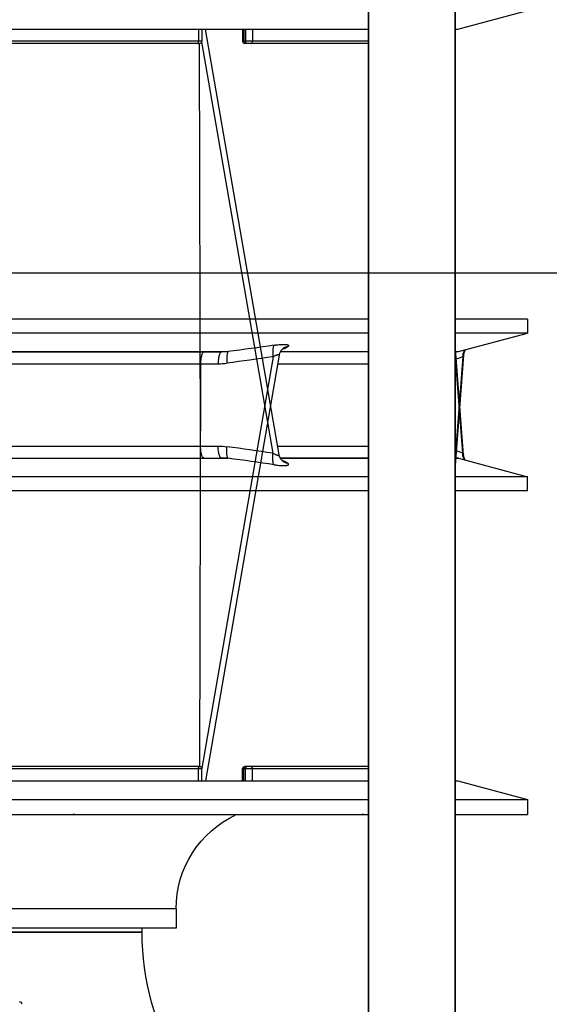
# Model space of a CAD drawing. Header units: millimetres. Extents: x -740 to 33545, y 5178 to 22494.
# Tile 63 of 256: x 9341 to 9352, y 6527 to 6548. Entities that reach past the tile are written whole.
import ezdxf

# ---------------------------------------------------------------- set-up
doc = ezdxf.new("R2010")
doc.units = ezdxf.units.MM
doc.header["$MEASUREMENT"] = 0
doc.layers.add('_IS_Centralki', color=3, linetype='Continuous', lineweight=30)

# ---------------------------------------------------------------- blocks, each defined once
blk = doc.blocks.new('Centrala_kuchnia')
at = {"layer": '_IS_Centralki'}
blk.add_line((18370.23, -2221), (18370.23, -1340), dxfattribs=at)
at = {"layer": '_IS_Centralki', "linetype": 'Continuous'}
for p, q in [((18319.64, -1616), (18315.76, -1601.5)), ((18408.68, -1615.87), (18412.53, -1601.5)), ((18415.44, -1601.5), (18412.53, -1601.5)), ((18412.53, -1601.5), (18412.53, -1616.5)), ((18415.44, -1601.5), (18415.44, -1616.5)), ((18407.94, -1614.8), (18385.1, -1616.5)), ((18407.62, -1614.95), (18386.77, -1616.5)), ((18260.24, -1616.5), (18540.94, -1616.5)), ((18319.64, -1616.5), (18319.64, -1616)), ((18408.64, -1616.13), (18408.64, -1616.5)), ((18408.68, -1616.5), (18408.68, -1615.87)), ((18260.24, -1634.5), (18540.94, -1634.5)), ((18319.64, -1926.5), (18319.64, -1634.5)), ((18322.14, -1634.5), (18322.14, -1660.65)), ((18322.64, -1634.5), (18322.64, -1660.15)), ((18406.17, -1653.37), (18406.17, -1634.5)), ((18408.64, -1634.5), (18408.64, -1652.81)), ((18408.68, -1652.8), (18408.68, -1634.5)), ((18412.53, -1634.5), (18412.53, -1926.5)), ((18415.44, -1634.5), (18415.44, -1926.5)), ((18409.73, -1651.24), (18409.73, -1651.24)), ((18407.93, -1653.06), (18319.64, -1668.33)), ((18409.19, -1652.32), (18409.18, -1652.33)), ((18409.19, -1652.32), (18409.18, -1652.33)), ((18409.18, -1652.33), (18409.18, -1652.34)), ((18409.23, -1652.34), (18409.21, -1652.36)), ((18409.24, -1652.33), (18409.23, -1652.34)), ((18409.23, -1652.34), (18409.23, -1652.34)), ((18409.25, -1652.32), (18409.24, -1652.33)), ((18409.25, -1652.32), (18409.24, -1652.33)), ((18407.62, -1654.33), (18322.3, -1669.12)), ((18319.64, -1658.61), (18322.14, -1658.61)), ((18319.64, -1660.03), (18322.14, -1660.03)), ((18319.64, -1660.37), (18322.14, -1660.37)), ((18319.64, -1660.65), (18322.14, -1660.65)), ((18408.68, -1783.9), (18408.68, -1663.63)), ((18406.17, -1777.64), (18406.17, -1665.73)), ((18408.64, -1784.31), (18408.64, -1665)), ((18319.64, -1669.09), (18322.14, -1669.09)), ((18319.64, -1669.81), (18322.14, -1669.81)), ((18322.14, -1669.09), (18322.14, -1740.27)), ((18406.17, -1669.38), (18322.64, -1669.59)), ((18322.64, -1669.59), (18322.64, -1739.77))]:
    blk.add_line(p, q, dxfattribs=at)
at = {"layer": '_IS_Centralki', "linetype": 'Continuous', "extrusion": (1.22461e-16, 0, -1)}
for p, q in [((18379.79, -1601.5), (18382.71, -1601.5)), ((18379.79, -1601.5), (18379.79, -1616.5)), ((18382.71, -1601.5), (18382.71, -1616.5)), ((18386.56, -1615.87), (18382.71, -1601.5)), ((18475.59, -1616), (18479.48, -1601.5)), ((18479.48, -1601.5), (18482.59, -1601.5)), ((18479.48, -1616.5), (18479.48, -1601.5)), ((18482.59, -1616.5), (18482.59, -1601.5)), ((18387.3, -1614.8), (18410.14, -1616.5)), ((18387.62, -1614.95), (18408.47, -1616.5)), ((18534.99, -1616.5), (18254.29, -1616.5)), ((18386.56, -1616.5), (18386.56, -1615.87)), ((18386.59, -1616.13), (18386.59, -1616.5)), ((18475.59, -1616.5), (18475.59, -1616)), ((18534.99, -1634.5), (18254.29, -1634.5)), ((18379.79, -1634.5), (18379.79, -1926.5)), ((18382.71, -1634.5), (18382.71, -1926.5)), ((18386.56, -1652.8), (18386.56, -1634.5)), ((18386.59, -1634.5), (18386.59, -1652.81)), ((18389.07, -1653.37), (18389.07, -1634.5)), ((18472.59, -1634.5), (18472.59, -1660.15)), ((18473.09, -1634.5), (18473.09, -1660.65)), ((18475.59, -1926.5), (18475.59, -1634.5)), ((18479.48, -1926.5), (18479.48, -1634.5)), ((18482.59, -1926.5), (18482.59, -1634.5)), ((18385.51, -1651.24), (18385.51, -1651.24)), ((18385.99, -1652.32), (18385.99, -1652.33)), ((18385.99, -1652.32), (18385.99, -1652.33)), ((18386, -1652.33), (18386.01, -1652.34)), ((18386.01, -1652.34), (18386.02, -1652.36)), ((18386.01, -1652.34), (18386.01, -1652.34)), ((18386.05, -1652.32), (18386.05, -1652.33)), ((18386.05, -1652.32), (18386.05, -1652.33)), ((18386.05, -1652.33), (18386.06, -1652.34)), ((18387.31, -1653.06), (18475.59, -1668.33)), ((18387.62, -1654.33), (18472.93, -1669.12)), ((18475.59, -1658.61), (18473.09, -1658.61)), ((18475.59, -1660.03), (18473.09, -1660.03)), ((18475.59, -1660.37), (18473.09, -1660.37)), ((18475.59, -1660.65), (18473.09, -1660.65)), ((18386.56, -1783.9), (18386.56, -1663.63)), ((18386.59, -1784.31), (18386.59, -1665)), ((18389.07, -1777.64), (18389.07, -1665.73)), ((18389.07, -1669.38), (18472.59, -1669.59)), ((18472.59, -1669.59), (18472.59, -1739.77)), ((18475.59, -1669.09), (18473.09, -1669.09)), ((18473.09, -1669.09), (18473.09, -1740.27)), ((18475.59, -1669.81), (18473.09, -1669.81)), ((18502.11, -1674.45), (18506.11, -1674.45)), ((18502.11, -1674.45), (18502.11, -1886.55)), ((18506.11, -1674.45), (18506.11, -1886.55)), ((18506.99, -1681.5), (18506.11, -1681.5)), ((18507.01, -1681.5), (18506.11, -1681.5)), ((18506.99, -1681.5), (18506.99, -1879.5)), ((18507.01, -1681.5), (18507.01, -1879.5))]:
    blk.add_line(p, q, dxfattribs=at)
for points in [[(-18386.18, -1614.44), (-18386.23, -1614.47), (-18386.3, -1614.51), (-18386.38, -1614.55), (-18386.45, -1614.59), (-18386.53, -1614.62), (-18386.62, -1614.66), (-18386.7, -1614.69), (-18386.79, -1614.71), (-18386.88, -1614.74), (-18386.97, -1614.76), (-18387.07, -1614.78), (-18387.16, -1614.79), (-18387.26, -1614.8), (-18387.3, -1614.8)], [(-18385.92, -1652.23), (-18385.92, -1652.23), (-18385.92, -1652.22), (-18385.92, -1652.22), (-18385.92, -1652.23), (-18385.92, -1652.23), (-18385.93, -1652.25), (-18385.94, -1652.26), (-18385.96, -1652.28), (-18385.98, -1652.3), (-18386, -1652.33)], [(-18386.02, -1652.36), (-18386.06, -1652.4), (-18386.09, -1652.44), (-18386.13, -1652.48), (-18386.18, -1652.52), (-18386.23, -1652.57), (-18386.29, -1652.61), (-18386.35, -1652.66), (-18386.42, -1652.71), (-18386.49, -1652.76), (-18386.57, -1652.8), (-18386.65, -1652.85), (-18386.74, -1652.89), (-18386.83, -1652.93), (-18386.93, -1652.96), (-18387.03, -1653), (-18387.14, -1653.03), (-18387.25, -1653.05), (-18387.31, -1653.06)]]:
    blk.add_lwpolyline(points, dxfattribs=at)
at = {"layer": '_IS_Centralki', "linetype": 'Continuous'}
for points in [[(18409.06, -1614.44), (18409.01, -1614.47), (18408.94, -1614.51), (18408.86, -1614.55), (18408.78, -1614.59), (18408.7, -1614.62), (18408.62, -1614.66), (18408.54, -1614.69), (18408.45, -1614.71), (18408.36, -1614.74), (18408.27, -1614.76), (18408.17, -1614.78), (18408.08, -1614.79), (18407.98, -1614.8), (18407.94, -1614.8)], [(18409.31, -1652.23), (18409.32, -1652.23), (18409.32, -1652.22), (18409.32, -1652.22), (18409.32, -1652.23), (18409.31, -1652.23), (18409.31, -1652.25), (18409.29, -1652.26), (18409.28, -1652.28), (18409.26, -1652.3), (18409.24, -1652.33)], [(18409.21, -1652.36), (18409.18, -1652.4), (18409.15, -1652.44), (18409.1, -1652.48), (18409.06, -1652.52), (18409.01, -1652.57), (18408.95, -1652.61), (18408.89, -1652.66), (18408.82, -1652.71), (18408.75, -1652.76), (18408.67, -1652.8), (18408.59, -1652.85), (18408.5, -1652.89), (18408.41, -1652.93), (18408.31, -1652.96), (18408.21, -1653), (18408.1, -1653.03), (18407.98, -1653.05), (18407.93, -1653.06)]]:
    blk.add_lwpolyline(points, dxfattribs=at)
at = {"layer": '_IS_Centralki', "linetype": 'Continuous', "extrusion": (1.22461e-16, 0, -1)}
for centre, radius, start, end in [((-18253.77, -1665.27), 142.99, 159.3965, 160.0576), ((-18385.59, -1616.13), 1, 165, 180), ((-18480.59, -1635.67), 2, 174.8734, 185.1266), ((-18387.71, -1650.92), 2.22, 322.4297, 324.1914), ((-18387.71, -1650.92), 2.22, 322.1582, 324.1917), ((-18376.31, -1655.99), 10.41, 158.6341, 159.3677), ((-17608.61, -1767.78), 784.89, 171.67205, 172.37464), ((-18387.71, -1650.92), 2.22, 320.9177, 322.4297), ((-18387.71, -1650.92), 2.22, 320.1386, 322.1583), ((-18387.71, -1650.92), 2.22, 320.1361, 320.7592), ((-18375.07, -1656.46), 11.74, 159.4684, 159.9743), ((-17609.73, -1767.95), 786.14, 171.69062, 172.39375), ((-18472.86, -1660.01), 0.267, 347.6681, 359.9469), ((-18473.09, -1660.15), 0.5, 270, 0), ((-18502.11, -1652.94), 21.51, 270, 335.1661), ((-18359.62, -1664.98), 26.97, 177.1193, 180.049), ((-18473.09, -1669.59), 0.5, 0, 90), ((-18506.99, -1626.9), 54.6, 239.1455, 270), ((-18480.59, -1695.67), 2, 174.8734, 185.1266)]:
    blk.add_arc(centre, radius, start, end, dxfattribs=at)
at = {"layer": '_IS_Centralki', "linetype": 'Continuous'}
for centre, radius, start, end in [((18541.47, -1665.27), 142.99, 159.3965, 160.0576), ((18409.64, -1616.13), 1, 165, 180), ((18418.93, -1655.99), 10.41, 158.6341, 159.3677), ((18407.53, -1650.92), 2.22, 322.4297, 324.1914), ((18407.53, -1650.92), 2.22, 322.1582, 324.1917), ((19186.63, -1767.78), 784.89, 171.67205, 172.37464), ((18420.17, -1656.46), 11.74, 159.4684, 159.9743), ((18407.53, -1650.92), 2.22, 320.1386, 322.1583), ((18407.52, -1650.92), 2.22, 320.1361, 320.7592), ((18407.52, -1650.92), 2.22, 320.9177, 322.4297), ((19185.51, -1767.95), 786.14, 171.69062, 172.39375), ((18322.14, -1660.15), 0.5, 270, 0), ((18322.38, -1660.01), 0.267, 347.6681, 359.9469), ((18435.62, -1664.98), 26.97, 177.1193, 180.049), ((18322.14, -1669.59), 0.5, 0, 90), ((18521.94, -1706.91), 0.5, 90.7, 180)]:
    blk.add_arc(centre, radius, start, end, dxfattribs=at)
for points, knots in [([(18386.22, -1614.61), (18386.43, -1614.73), (18386.88, -1614.92), (18387.37, -1614.96), (18387.62, -1614.95)], [0, 0, 0, 0, 0.494173, 1, 1, 1, 1]), ([(18387.62, -1614.95), (18387.56, -1614.91), (18387.46, -1614.85), (18387.35, -1614.81), (18387.3, -1614.8)], [0, 0, 0, 0, 0.575211, 1, 1, 1, 1]), ([(18409.02, -1614.61), (18408.81, -1614.73), (18408.36, -1614.92), (18407.87, -1614.96), (18407.62, -1614.95)], [0, 0, 0, 0, 0.494173, 1, 1, 1, 1]), ([(18407.62, -1614.95), (18407.68, -1614.91), (18407.78, -1614.85), (18407.89, -1614.81), (18407.94, -1614.8)], [0, 0, 0, 0, 0.575211, 1, 1, 1, 1]), ([(18385.22, -1654.09), (18385.19, -1653.85), (18385.13, -1653.38), (18385.07, -1652.72), (18385.04, -1652.22), (18385.05, -1651.87), (18385.06, -1651.65), (18385.08, -1651.46), (18385.12, -1651.32), (18385.16, -1651.2), (18385.21, -1651.13), (18385.28, -1651.09), (18385.36, -1651.1), (18385.44, -1651.15), (18385.48, -1651.21), (18385.51, -1651.24)], [0, 0, 0, 0, 0.220277, 0.421185, 0.59501, 0.669511, 0.734702, 0.790017, 0.835166, 0.870322, 0.896583, 0.917094, 0.937921, 0.964701, 1, 1, 1, 1]), ([(18385.51, -1651.24), (18385.54, -1651.42), (18385.63, -1651.76), (18385.81, -1652.08), (18385.91, -1652.22)], [0, 0, 0, 0, 0.501934, 1, 1, 1, 1]), ([(18385.51, -1651.24), (18385.54, -1651.41), (18385.63, -1651.76), (18385.81, -1652.07), (18385.91, -1652.22)], [0, 0, 0, 0, 0.501934, 1, 1, 1, 1]), ([(18385.51, -1651.24), (18385.56, -1651.29), (18385.64, -1651.41), (18385.81, -1651.73), (18385.93, -1652), (18386, -1652.2)], [0, 0, 0, 0, 0.182752, 0.412409, 1, 1, 1, 1]), ([(18409.73, -1651.24), (18409.68, -1651.29), (18409.6, -1651.41), (18409.43, -1651.73), (18409.31, -1652), (18409.23, -1652.2)], [0, 0, 0, 0, 0.182752, 0.412409, 1, 1, 1, 1]), ([(18409.73, -1651.24), (18409.7, -1651.42), (18409.6, -1651.76), (18409.43, -1652.08), (18409.33, -1652.22)], [0, 0, 0, 0, 0.501934, 1, 1, 1, 1]), ([(18409.73, -1651.24), (18409.7, -1651.41), (18409.61, -1651.76), (18409.43, -1652.07), (18409.33, -1652.22)], [0, 0, 0, 0, 0.501934, 1, 1, 1, 1]), ([(18410.01, -1654.09), (18410.05, -1653.85), (18410.11, -1653.38), (18410.17, -1652.72), (18410.19, -1652.22), (18410.19, -1651.87), (18410.18, -1651.65), (18410.15, -1651.46), (18410.12, -1651.32), (18410.08, -1651.2), (18410.03, -1651.13), (18409.96, -1651.09), (18409.88, -1651.1), (18409.8, -1651.15), (18409.75, -1651.21), (18409.73, -1651.24)], [0, 0, 0, 0, 0.220277, 0.421185, 0.59501, 0.669511, 0.734702, 0.790017, 0.835166, 0.870322, 0.896583, 0.917094, 0.937921, 0.964701, 1, 1, 1, 1]), ([(18385.22, -1654.09), (18385.26, -1654.13), (18385.36, -1654.21), (18385.55, -1654.28), (18385.8, -1654.34), (18386.22, -1654.4), (18386.84, -1654.41), (18387.35, -1654.37), (18387.62, -1654.33)], [0, 0, 0, 0, 0.064604, 0.148363, 0.252361, 0.375453, 0.668387, 1, 1, 1, 1]), ([(18387.62, -1654.33), (18387.57, -1654.25), (18387.48, -1654.1), (18387.37, -1653.86), (18387.27, -1653.64), (18387.2, -1653.44), (18387.16, -1653.3), (18387.16, -1653.2), (18387.17, -1653.14), (18387.19, -1653.1), (18387.23, -1653.06), (18387.28, -1653.06), (18387.31, -1653.06)], [0, 0, 0, 0, 0.189725, 0.370224, 0.536472, 0.681761, 0.798391, 0.844164, 0.881562, 0.912099, 0.939213, 1, 1, 1, 1]), ([(18407.62, -1654.33), (18407.67, -1654.25), (18407.75, -1654.1), (18407.87, -1653.86), (18407.97, -1653.64), (18408.04, -1653.44), (18408.07, -1653.3), (18408.08, -1653.2), (18408.07, -1653.14), (18408.05, -1653.1), (18408, -1653.06), (18407.96, -1653.06), (18407.93, -1653.06)], [0, 0, 0, 0, 0.189725, 0.370224, 0.536472, 0.681761, 0.798391, 0.844164, 0.881562, 0.912099, 0.939213, 1, 1, 1, 1]), ([(18410.01, -1654.09), (18409.98, -1654.13), (18409.88, -1654.21), (18409.69, -1654.28), (18409.44, -1654.34), (18409.01, -1654.4), (18408.4, -1654.41), (18407.89, -1654.37), (18407.62, -1654.33)], [0, 0, 0, 0, 0.064604, 0.148363, 0.252361, 0.375453, 0.668387, 1, 1, 1, 1]), ([(18322.64, -1658.96), (18322.64, -1658.91), (18322.61, -1658.81), (18322.5, -1658.7), (18322.33, -1658.63), (18322.21, -1658.61), (18322.14, -1658.61)], [0, 0, 0, 0, 0.207086, 0.441532, 0.709953, 1, 1, 1, 1]), ([(18322.64, -1659.67), (18322.64, -1659.72), (18322.61, -1659.82), (18322.5, -1659.94), (18322.33, -1660.01), (18322.21, -1660.03), (18322.14, -1660.03)], [0, 0, 0, 0, 0.212427, 0.448562, 0.714641, 1, 1, 1, 1]), ([(18322.64, -1660.07), (18322.63, -1660.11), (18322.58, -1660.2), (18322.47, -1660.3), (18322.32, -1660.36), (18322.2, -1660.37), (18322.14, -1660.37)], [0, 0, 0, 0, 0.214797, 0.454213, 0.719305, 1, 1, 1, 1]), ([(18472.59, -1658.96), (18472.59, -1658.91), (18472.63, -1658.81), (18472.74, -1658.7), (18472.91, -1658.63), (18473.03, -1658.61), (18473.09, -1658.61)], [0, 0, 0, 0, 0.207086, 0.441532, 0.709953, 1, 1, 1, 1]), ([(18472.59, -1659.67), (18472.59, -1659.72), (18472.62, -1659.82), (18472.74, -1659.94), (18472.9, -1660.01), (18473.03, -1660.03), (18473.09, -1660.03)], [0, 0, 0, 0, 0.212427, 0.448562, 0.714641, 1, 1, 1, 1]), ([(18472.6, -1660.07), (18472.61, -1660.11), (18472.65, -1660.2), (18472.77, -1660.3), (18472.92, -1660.36), (18473.04, -1660.37), (18473.09, -1660.37)], [0, 0, 0, 0, 0.214797, 0.454213, 0.719305, 1, 1, 1, 1]), ([(18386.56, -1663.63), (18386.6, -1663.67), (18386.7, -1663.74), (18386.89, -1663.82), (18387.14, -1663.88), (18387.56, -1663.94), (18388.18, -1663.96), (18388.68, -1663.92), (18388.95, -1663.89)], [0, 0, 0, 0, 0.065357, 0.1498, 0.254243, 0.377484, 0.669851, 1, 1, 1, 1]), ([(18408.68, -1663.63), (18408.64, -1663.67), (18408.54, -1663.74), (18408.35, -1663.82), (18408.1, -1663.88), (18407.68, -1663.94), (18407.06, -1663.96), (18406.55, -1663.92), (18406.28, -1663.89)], [0, 0, 0, 0, 0.065357, 0.1498, 0.254243, 0.377484, 0.669851, 1, 1, 1, 1]), ([(18386.59, -1665), (18386.59, -1665.03), (18386.6, -1665.08), (18386.64, -1665.15), (18386.7, -1665.22), (18386.82, -1665.31), (18387.03, -1665.42), (18387.34, -1665.52), (18387.71, -1665.61), (18388.13, -1665.68), (18388.59, -1665.72), (18388.91, -1665.73), (18389.07, -1665.73)], [0, 0, 0, 0, 0.026432, 0.055413, 0.088828, 0.127797, 0.224051, 0.344825, 0.48752, 0.647899, 0.820693, 1, 1, 1, 1]), ([(18408.64, -1665), (18408.64, -1665.03), (18408.63, -1665.08), (18408.6, -1665.15), (18408.54, -1665.22), (18408.42, -1665.31), (18408.21, -1665.42), (18407.9, -1665.52), (18407.53, -1665.61), (18407.1, -1665.68), (18406.64, -1665.72), (18406.33, -1665.73), (18406.17, -1665.73)], [0, 0, 0, 0, 0.026432, 0.055413, 0.088828, 0.127797, 0.224051, 0.344825, 0.48752, 0.647899, 0.820693, 1, 1, 1, 1]), ([(18322.64, -1669.95), (18322.64, -1669.93), (18322.61, -1669.89), (18322.56, -1669.87), (18322.47, -1669.84), (18322.33, -1669.81), (18322.21, -1669.81), (18322.14, -1669.81)], [0, 0, 0, 0, 0.122458, 0.219115, 0.340696, 0.645816, 1, 1, 1, 1]), ([(18386.59, -1668.65), (18386.59, -1668.68), (18386.6, -1668.73), (18386.64, -1668.8), (18386.7, -1668.87), (18386.82, -1668.96), (18387.03, -1669.07), (18387.34, -1669.17), (18387.71, -1669.26), (18388.13, -1669.33), (18388.59, -1669.37), (18388.91, -1669.38), (18389.07, -1669.38)], [0, 0, 0, 0, 0.026433, 0.055413, 0.088828, 0.127797, 0.224051, 0.344825, 0.48752, 0.647899, 0.820694, 1, 1, 1, 1]), ([(18408.64, -1668.65), (18408.64, -1668.68), (18408.63, -1668.73), (18408.6, -1668.8), (18408.54, -1668.87), (18408.42, -1668.96), (18408.21, -1669.07), (18407.9, -1669.17), (18407.53, -1669.26), (18407.1, -1669.33), (18406.64, -1669.37), (18406.33, -1669.38), (18406.17, -1669.38)], [0, 0, 0, 0, 0.026433, 0.055413, 0.088828, 0.127797, 0.224051, 0.344825, 0.48752, 0.647899, 0.820694, 1, 1, 1, 1]), ([(18472.59, -1669.95), (18472.59, -1669.93), (18472.63, -1669.89), (18472.68, -1669.87), (18472.77, -1669.84), (18472.91, -1669.81), (18473.03, -1669.81), (18473.09, -1669.81)], [0, 0, 0, 0, 0.122458, 0.219115, 0.340696, 0.645816, 1, 1, 1, 1])]:
    blk.add_open_spline(points, degree=3, knots=knots, dxfattribs=at)
for points in [[(18389.07, -1665.73), (18389.07, -1665.11), (18389.03, -1664.5), (18388.95, -1663.89)], [(18406.17, -1665.73), (18406.17, -1665.11), (18406.2, -1664.5), (18406.28, -1663.89)]]:
    blk.add_open_spline(points, degree=3, dxfattribs=at)

msp = doc.modelspace()

# ---------------------------------------------------------------- block references
at = {"layer": '_IS_Centralki', "color": 7, "lineweight": 5, "xscale": 0.1, "yscale": 0.1, "zscale": 0.1, "rotation": 270}
msp.add_blockref('Centrala_kuchnia', (9512.043, 8379.678), dxfattribs=at)

doc.saveas('drawing.dxf')
